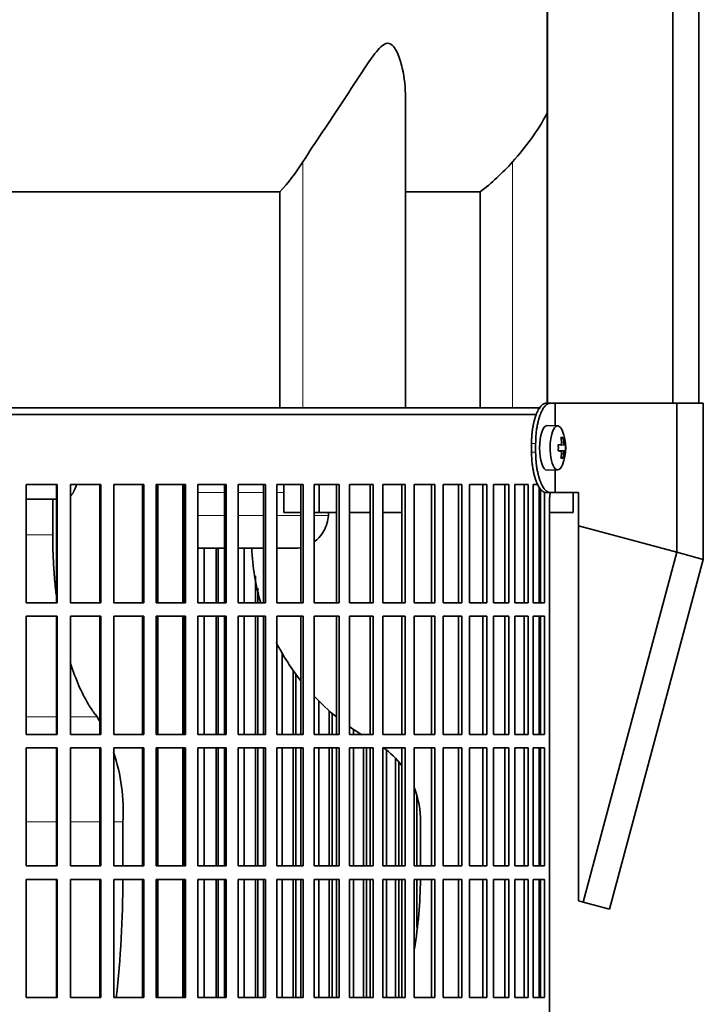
# Model space of a CAD drawing. Header units: millimetres. Extents: x 392 to 1266, y -2435 to 1911.
# Tile 18 of 24: x 1050 to 1204, y -309 to -88. Entities that reach past the tile are written whole.
import ezdxf

# ---------------------------------------------------------------- set-up
doc = ezdxf.new("R2010")
doc.units = ezdxf.units.MM
for name, color, linetype in [('M5X8_UNI7687', 7, 'Continuous'), ('MID_344-6', 7, 'Continuous'), ('VSI344-454_FILTR', 7, 'Continuous'), ('VSI344-454_SUPPO', 7, 'Continuous'), ('VSI344-454_TERMI', 7, 'Continuous'), ('VSI344_DIFFUSORE', 7, 'Continuous')]:
    doc.layers.add(name, color=color, linetype=linetype)

# ---------------------------------------------------------------- blocks, each defined once
blk = doc.blocks.new('SE3')
at = {"layer": 'M5X8_UNI7687', "color": 7, "linetype": 'Continuous', "lineweight": 35}
for p, q in [((1171.07, -178.89), (1168.72, -178.82)), ((1172.59, -183.11), (1171.19, -183.24)), ((1171.19, -183.17), (1171.77, -183.11)), ((1172.79, -183.13), (1171.19, -183.25)), ((1172.22, -181.49), (1171.81, -181.8)), ((1172.79, -184.52), (1171.19, -184.4)), ((1171.19, -184.41), (1172.59, -184.53)), ((1171.77, -184.53), (1171.19, -184.48)), ((1172.22, -186.16), (1171.81, -185.85)), ((1168.72, -188.82), (1171.07, -188.75))]:
    blk.add_line(p, q, dxfattribs=at)
at = {"layer": 'M5X8_UNI7687', "color": 4, "linetype": 'Continuous', "lineweight": 9}
for p, q in [((1171.19, -183.17), (1171.76, -183.11)), ((1171.93, -182.66), (1172.42, -182.62)), ((1171.76, -184.53), (1171.19, -184.48)), ((1172.42, -185.03), (1171.93, -184.99))]:
    blk.add_line(p, q, dxfattribs=at)
at = {"layer": 'M5X8_UNI7687', "color": 7, "linetype": 'Continuous', "lineweight": 35}
for centre, radius, start, end in [((1162.87, -183.82), 10, 337.7946, 22.2054), ((1163.19, -183.82), 9.62, 355.8727, 4.1273)]:
    blk.add_arc(centre, radius, start, end, dxfattribs=at)
for centre, major_axis, ratio, start_param, end_param in [((1171.05, -183.82), (0, -4.93), 0.34202, 2.444185, 6.283185), ((1168.7, -183.82), (0, -5), 0.34202, 3.141593, 6.283185), ((1162.89, -183.98), (9.97, 0.82), 0.029809, 0.468971, 0.583531), ((1166, -183.82), (0, -9.26), 0.562348, 1.49595, 1.645642), ((1164.95, -186.89), (7.67, 5.19), 0.199978, 0.212267, 0.361959), ((1162.94, -183.82), (0, 10), 0.906308, 4.833518, 4.948078), ((1162.83, -183.82), (0, 10), 0.965926, 4.833518, 4.948078), ((1162.89, -183.98), (9.97, 0.82), 0.029809, 0.112154, 0.226713), ((1162.89, -183.67), (9.97, -0.82), 0.029809, -0.583531, -0.468971), ((1162.94, -183.82), (0, -10), 0.906308, 1.335108, 1.449667), ((1162.83, -183.82), (0, -10), 0.965926, 1.335108, 1.449667), ((1162.89, -183.67), (9.97, -0.82), 0.029809, -0.226713, -0.112154), ((1171.05, -183.82), (0, -4.93), 0.34202, 0, 0.697408), ((1164.95, -180.76), (7.67, -5.19), 0.199978, -0.361959, -0.212267), ((1168.7, -183.82), (0, -5), 0.34202, 0, 0.010116)]:
    blk.add_ellipse(centre, major_axis=major_axis, ratio=ratio, start_param=start_param, end_param=end_param, dxfattribs=at)
for points in [[(1171.76, -183.11), (1171.77, -183.11), (1171.79, -183.11), (1171.81, -183.1), (1171.83, -183.09), (1171.85, -183.08), (1171.86, -183.06), (1171.88, -183.03), (1171.89, -183), (1171.91, -182.97), (1171.92, -182.93), (1171.93, -182.89), (1171.93, -182.85), (1171.94, -182.8), (1171.94, -182.76), (1171.94, -182.72), (1171.94, -182.67), (1171.94, -182.63), (1171.93, -182.62)], [(1172.42, -182.62), (1172.42, -182.63), (1172.43, -182.67), (1172.43, -182.72), (1172.44, -182.76), (1172.45, -182.8), (1172.46, -182.85), (1172.47, -182.89), (1172.48, -182.93), (1172.49, -182.97), (1172.51, -183), (1172.52, -183.03), (1172.53, -183.06), (1172.54, -183.08), (1172.56, -183.09), (1172.57, -183.1), (1172.58, -183.11), (1172.59, -183.11), (1172.59, -183.11)], [(1171.93, -185.03), (1171.94, -185.01), (1171.94, -184.98), (1171.94, -184.93), (1171.94, -184.89), (1171.94, -184.84), (1171.93, -184.8), (1171.93, -184.76), (1171.92, -184.72), (1171.91, -184.68), (1171.89, -184.65), (1171.88, -184.62), (1171.86, -184.59), (1171.85, -184.57), (1171.83, -184.56), (1171.81, -184.54), (1171.79, -184.54), (1171.77, -184.53), (1171.76, -184.53)], [(1172.59, -184.53), (1172.59, -184.53), (1172.58, -184.54), (1172.57, -184.54), (1172.56, -184.56), (1172.54, -184.57), (1172.53, -184.59), (1172.52, -184.62), (1172.51, -184.65), (1172.49, -184.68), (1172.48, -184.72), (1172.47, -184.76), (1172.46, -184.8), (1172.45, -184.84), (1172.44, -184.89), (1172.43, -184.93), (1172.43, -184.98), (1172.42, -185.01), (1172.42, -185.03)]]:
    blk.add_open_spline(points, degree=3, dxfattribs=at)
at = {"layer": 'MID_344-6', "color": 7, "linetype": 'Continuous', "lineweight": 35}
for p, q in [((1168.78, 1118.18), (1168.78, -173.82)), ((1196.92, -173.82), (1196.92, 1118.18)), ((1202.71, -173.82), (1202.71, 1118.18)), ((1168.71, 21.68), (1168.71, -173.82))]:
    blk.add_line(p, q, dxfattribs=at)
at = {"layer": 'VSI344-454_FILTR', "color": 7, "linetype": 'Continuous', "lineweight": 35}
for p, q in [((889.41, -176.32), (1166.38, -176.32)), ((1051.88, -192.07), (1058.83, -192.07)), ((1051.88, -218.57), (1051.88, -192.07)), ((1058.67, -218.57), (1058.67, -192.07)), ((1058.83, -218.57), (1058.83, -192.07)), ((1061.76, -192.07), (1068.61, -192.07)), ((1061.76, -218.57), (1061.76, -192.07)), ((1068.39, -218.57), (1068.39, -192.07)), ((1068.61, -218.57), (1068.61, -192.07)), ((1071.49, -192.07), (1078.22, -192.07)), ((1071.49, -218.57), (1071.49, -192.07)), ((1077.93, -218.57), (1077.93, -192.07)), ((1078.22, -218.57), (1078.22, -192.07)), ((1081.04, -192.07), (1087.61, -192.07)), ((1081.04, -218.57), (1081.04, -192.07)), ((1087.25, -218.57), (1087.25, -192.07)), ((1087.61, -218.57), (1087.61, -192.07)), ((1090.35, -192.07), (1096.73, -192.07)), ((1090.35, -218.57), (1090.35, -192.07)), ((1096.31, -218.57), (1096.31, -192.07)), ((1096.73, -218.57), (1096.73, -192.07)), ((1099.39, -192.07), (1105.54, -192.07)), ((1099.39, -218.57), (1099.39, -192.07)), ((1105.05, -218.57), (1105.05, -192.07)), ((1105.54, -218.57), (1105.54, -192.07)), ((1108.1, -192.07), (1114, -192.07)), ((1108.1, -218.57), (1108.1, -192.07)), ((1113.45, -218.57), (1113.45, -192.07)), ((1114, -218.57), (1114, -192.07)), ((1116.44, -192.07), (1122.06, -192.07)), ((1116.44, -218.57), (1116.44, -192.07)), ((1121.46, -218.57), (1121.46, -192.07)), ((1122.06, -218.57), (1122.06, -192.07)), ((1124.38, -192.07), (1129.68, -192.07)), ((1124.38, -218.57), (1124.38, -192.07)), ((1129.03, -218.57), (1129.03, -192.07)), ((1129.68, -218.57), (1129.68, -192.07)), ((1131.87, -192.07), (1136.84, -192.07)), ((1131.87, -218.57), (1131.87, -192.07)), ((1136.13, -218.57), (1136.13, -192.07)), ((1136.84, -218.57), (1136.84, -192.07)), ((1138.87, -192.07), (1143.49, -192.07)), ((1138.87, -218.57), (1138.87, -192.07)), ((1142.73, -218.57), (1142.73, -192.07)), ((1143.49, -218.57), (1143.49, -192.07)), ((1145.37, -192.07), (1149.6, -192.07)), ((1145.37, -218.57), (1145.37, -192.07)), ((1148.8, -218.57), (1148.8, -192.07)), ((1149.6, -218.57), (1149.6, -192.07)), ((1151.31, -192.07), (1155.14, -192.07)), ((1151.31, -218.57), (1151.31, -192.07)), ((1154.3, -218.57), (1154.3, -192.07)), ((1155.14, -218.57), (1155.14, -192.07)), ((1156.68, -192.07), (1160.09, -192.07)), ((1156.68, -218.57), (1156.68, -192.07)), ((1159.21, -218.57), (1159.21, -192.07)), ((1160.09, -218.57), (1160.09, -192.07)), ((1161.44, -192.07), (1164.42, -192.07)), ((1161.44, -218.57), (1161.44, -192.07)), ((1163.51, -218.57), (1163.51, -192.07)), ((1164.42, -218.57), (1164.42, -192.07)), ((1165.58, -192.07), (1166.63, -192.07)), ((1165.58, -218.57), (1165.58, -192.07)), ((1167.17, -218.57), (1167.17, -193.01)), ((1168.1, -218.57), (1168.1, -193.73)), ((1169.2, -467.32), (1169.2, -196.32)), ((1091.81, -218.57), (1091.81, -206.32)), ((1094.45, -218.57), (1094.45, -206.32)), ((1094.91, -218.57), (1094.91, -206.32)), ((1100.72, -218.57), (1100.72, -206.32)), ((1103.27, -218.57), (1103.27, -212.55)), ((1103.79, -218.57), (1103.79, -215.31)), ((1051.88, -218.57), (1058.83, -218.57)), ((1061.76, -218.57), (1068.61, -218.57)), ((1071.49, -218.57), (1078.22, -218.57)), ((1081.04, -218.57), (1087.61, -218.57)), ((1090.35, -218.57), (1096.73, -218.57)), ((1099.39, -218.57), (1105.54, -218.57)), ((1108.1, -218.57), (1114, -218.57)), ((1116.44, -218.57), (1122.06, -218.57)), ((1124.38, -218.57), (1129.68, -218.57)), ((1131.87, -218.57), (1136.84, -218.57)), ((1138.87, -218.57), (1143.49, -218.57)), ((1145.37, -218.57), (1149.6, -218.57)), ((1151.31, -218.57), (1155.14, -218.57)), ((1156.68, -218.57), (1160.09, -218.57)), ((1161.44, -218.57), (1164.42, -218.57)), ((1165.58, -218.57), (1168.1, -218.57)), ((1051.88, -221.57), (1058.83, -221.57)), ((1051.88, -248.07), (1051.88, -221.57)), ((1058.67, -248.07), (1058.67, -221.57)), ((1058.83, -248.07), (1058.83, -221.57)), ((1061.76, -221.57), (1068.61, -221.57)), ((1061.76, -248.07), (1061.76, -221.57)), ((1068.39, -248.07), (1068.39, -221.57)), ((1068.61, -248.07), (1068.61, -221.57)), ((1071.49, -221.57), (1078.22, -221.57)), ((1071.49, -248.07), (1071.49, -221.57)), ((1077.93, -248.07), (1077.93, -221.57)), ((1078.22, -248.07), (1078.22, -221.57)), ((1081.04, -221.57), (1087.61, -221.57)), ((1081.04, -248.07), (1081.04, -221.57)), ((1087.25, -248.07), (1087.25, -221.57)), ((1087.61, -248.07), (1087.61, -221.57)), ((1090.35, -221.57), (1096.73, -221.57)), ((1090.35, -248.07), (1090.35, -221.57)), ((1091.81, -248.07), (1091.81, -221.57)), ((1094.45, -248.07), (1094.45, -221.57)), ((1094.91, -248.07), (1094.91, -221.57)), ((1096.31, -248.07), (1096.31, -221.57)), ((1096.73, -248.07), (1096.73, -221.57)), ((1099.39, -221.57), (1105.54, -221.57)), ((1099.39, -248.07), (1099.39, -221.57)), ((1100.72, -248.07), (1100.72, -221.57)), ((1103.27, -248.07), (1103.27, -221.57)), ((1103.79, -248.07), (1103.79, -221.57)), ((1105.05, -248.07), (1105.05, -221.57)), ((1105.54, -248.07), (1105.54, -221.57)), ((1108.1, -221.57), (1114, -221.57)), ((1108.1, -248.07), (1108.1, -221.57)), ((1113.45, -248.07), (1113.45, -221.57)), ((1114, -248.07), (1114, -221.57)), ((1116.44, -221.57), (1122.06, -221.57)), ((1116.44, -248.07), (1116.44, -221.57)), ((1121.46, -248.07), (1121.46, -221.57)), ((1122.06, -248.07), (1122.06, -221.57)), ((1124.38, -221.57), (1129.68, -221.57)), ((1124.38, -248.07), (1124.38, -221.57)), ((1129.03, -248.07), (1129.03, -221.57)), ((1129.68, -248.07), (1129.68, -221.57)), ((1131.87, -221.57), (1136.84, -221.57)), ((1131.87, -248.07), (1131.87, -221.57)), ((1136.13, -248.07), (1136.13, -221.57)), ((1136.84, -248.07), (1136.84, -221.57)), ((1138.87, -221.57), (1143.49, -221.57)), ((1138.87, -248.07), (1138.87, -221.57)), ((1142.73, -248.07), (1142.73, -221.57)), ((1143.49, -248.07), (1143.49, -221.57)), ((1145.37, -221.57), (1149.6, -221.57)), ((1145.37, -248.07), (1145.37, -221.57)), ((1148.8, -248.07), (1148.8, -221.57)), ((1149.6, -248.07), (1149.6, -221.57)), ((1151.31, -221.57), (1155.14, -221.57)), ((1151.31, -248.07), (1151.31, -221.57)), ((1154.3, -248.07), (1154.3, -221.57)), ((1155.14, -248.07), (1155.14, -221.57)), ((1156.68, -221.57), (1160.09, -221.57)), ((1156.68, -248.07), (1156.68, -221.57)), ((1159.21, -248.07), (1159.21, -221.57)), ((1160.09, -248.07), (1160.09, -221.57)), ((1161.44, -221.57), (1164.42, -221.57)), ((1161.44, -248.07), (1161.44, -221.57)), ((1163.51, -248.07), (1163.51, -221.57)), ((1164.42, -248.07), (1164.42, -221.57)), ((1165.58, -221.57), (1168.1, -221.57)), ((1165.58, -248.07), (1165.58, -221.57)), ((1167.17, -248.07), (1167.17, -221.57)), ((1168.1, -248.07), (1168.1, -221.57)), ((1109.3, -248.07), (1109.3, -229.88)), ((1111.74, -248.07), (1111.74, -233.78)), ((1112.32, -248.07), (1112.32, -234.59)), ((1117.5, -248.07), (1117.5, -240.69)), ((1119.83, -248.07), (1119.83, -242.87)), ((1120.46, -248.07), (1120.46, -243.41)), ((1125.3, -248.07), (1125.3, -247.05)), ((1051.88, -248.07), (1058.83, -248.07)), ((1061.76, -248.07), (1068.61, -248.07)), ((1071.49, -248.07), (1078.22, -248.07)), ((1081.04, -248.07), (1087.61, -248.07)), ((1090.35, -248.07), (1096.73, -248.07)), ((1099.39, -248.07), (1105.54, -248.07)), ((1108.1, -248.07), (1114, -248.07)), ((1116.44, -248.07), (1122.06, -248.07)), ((1124.38, -248.07), (1129.68, -248.07)), ((1131.87, -248.07), (1136.84, -248.07)), ((1138.87, -248.07), (1143.49, -248.07)), ((1145.37, -248.07), (1149.6, -248.07)), ((1151.31, -248.07), (1155.14, -248.07)), ((1156.68, -248.07), (1160.09, -248.07)), ((1161.44, -248.07), (1164.42, -248.07)), ((1165.58, -248.07), (1168.1, -248.07)), ((1051.88, -251.07), (1058.83, -251.07)), ((1051.88, -277.57), (1051.88, -251.07)), ((1058.67, -277.57), (1058.67, -251.07)), ((1058.83, -277.57), (1058.83, -251.07)), ((1061.76, -251.07), (1068.61, -251.07)), ((1061.76, -277.57), (1061.76, -251.07)), ((1068.39, -277.57), (1068.39, -251.07)), ((1068.61, -277.57), (1068.61, -251.07)), ((1071.49, -251.07), (1078.22, -251.07)), ((1071.49, -277.57), (1071.49, -251.07)), ((1077.93, -277.57), (1077.93, -251.07)), ((1078.22, -277.57), (1078.22, -251.07)), ((1081.04, -251.07), (1087.61, -251.07)), ((1081.04, -277.57), (1081.04, -251.07)), ((1087.25, -277.57), (1087.25, -251.07)), ((1087.61, -277.57), (1087.61, -251.07)), ((1090.35, -251.07), (1096.73, -251.07)), ((1090.35, -277.57), (1090.35, -251.07)), ((1091.81, -277.57), (1091.81, -251.07)), ((1094.45, -277.57), (1094.45, -251.07)), ((1094.91, -277.57), (1094.91, -251.07)), ((1096.31, -277.57), (1096.31, -251.07)), ((1096.73, -277.57), (1096.73, -251.07)), ((1099.39, -251.07), (1105.54, -251.07)), ((1099.39, -277.57), (1099.39, -251.07)), ((1100.72, -277.57), (1100.72, -251.07)), ((1103.27, -277.57), (1103.27, -251.07)), ((1103.79, -277.57), (1103.79, -251.07)), ((1105.05, -277.57), (1105.05, -251.07)), ((1105.54, -277.57), (1105.54, -251.07)), ((1108.1, -251.07), (1114, -251.07)), ((1108.1, -277.57), (1108.1, -251.07)), ((1109.3, -277.57), (1109.3, -251.07)), ((1111.74, -277.57), (1111.74, -251.07)), ((1112.32, -277.57), (1112.32, -251.07)), ((1113.45, -277.57), (1113.45, -251.07)), ((1114, -277.57), (1114, -251.07)), ((1116.44, -251.07), (1122.06, -251.07)), ((1116.44, -277.57), (1116.44, -251.07)), ((1117.5, -277.57), (1117.5, -251.07)), ((1119.83, -277.57), (1119.83, -251.07)), ((1120.46, -277.57), (1120.46, -251.07)), ((1121.46, -277.57), (1121.46, -251.07)), ((1122.06, -277.57), (1122.06, -251.07)), ((1124.38, -251.07), (1129.68, -251.07)), ((1124.38, -277.57), (1124.38, -251.07)), ((1125.3, -277.57), (1125.3, -251.07)), ((1127.5, -277.57), (1127.5, -251.07)), ((1128.18, -277.57), (1128.18, -251.07)), ((1129.03, -277.57), (1129.03, -251.07)), ((1129.68, -277.57), (1129.68, -251.07)), ((1131.87, -251.07), (1136.84, -251.07)), ((1131.87, -277.57), (1131.87, -251.07)), ((1132.64, -277.57), (1132.64, -251.54)), ((1136.13, -277.57), (1136.13, -251.07)), ((1136.84, -277.57), (1136.84, -251.07)), ((1138.87, -251.07), (1143.49, -251.07)), ((1138.87, -277.57), (1138.87, -251.07)), ((1142.73, -277.57), (1142.73, -251.07)), ((1143.49, -277.57), (1143.49, -251.07)), ((1145.37, -251.07), (1149.6, -251.07)), ((1145.37, -277.57), (1145.37, -251.07)), ((1148.8, -277.57), (1148.8, -251.07)), ((1149.6, -277.57), (1149.6, -251.07)), ((1151.31, -251.07), (1155.14, -251.07)), ((1151.31, -277.57), (1151.31, -251.07)), ((1154.3, -277.57), (1154.3, -251.07)), ((1155.14, -277.57), (1155.14, -251.07)), ((1156.68, -251.07), (1160.09, -251.07)), ((1156.68, -277.57), (1156.68, -251.07)), ((1159.21, -277.57), (1159.21, -251.07)), ((1160.09, -277.57), (1160.09, -251.07)), ((1161.44, -251.07), (1164.42, -251.07)), ((1161.44, -277.57), (1161.44, -251.07)), ((1163.51, -277.57), (1163.51, -251.07)), ((1164.42, -277.57), (1164.42, -251.07)), ((1165.58, -251.07), (1168.1, -251.07)), ((1165.58, -277.57), (1165.58, -251.07)), ((1167.17, -277.57), (1167.17, -251.07)), ((1168.1, -277.57), (1168.1, -251.07)), ((1134.7, -277.57), (1134.7, -253.43)), ((1135.43, -277.57), (1135.43, -254.23)), ((1139.5, -277.57), (1139.5, -261.98)), ((1051.88, -277.57), (1058.83, -277.57)), ((1061.76, -277.57), (1068.61, -277.57)), ((1071.49, -277.57), (1078.22, -277.57)), ((1081.04, -277.57), (1087.61, -277.57)), ((1090.35, -277.57), (1096.73, -277.57)), ((1099.39, -277.57), (1105.54, -277.57)), ((1108.1, -277.57), (1114, -277.57)), ((1116.44, -277.57), (1122.06, -277.57)), ((1124.38, -277.57), (1129.68, -277.57)), ((1131.87, -277.57), (1136.84, -277.57)), ((1138.87, -277.57), (1143.49, -277.57)), ((1145.37, -277.57), (1149.6, -277.57)), ((1151.31, -277.57), (1155.14, -277.57)), ((1156.68, -277.57), (1160.09, -277.57)), ((1161.44, -277.57), (1164.42, -277.57)), ((1165.58, -277.57), (1168.1, -277.57)), ((1051.88, -280.57), (1058.83, -280.57)), ((1051.88, -307.07), (1051.88, -280.57)), ((1058.67, -307.07), (1058.67, -280.57)), ((1058.83, -307.07), (1058.83, -280.57)), ((1061.76, -280.57), (1068.61, -280.57)), ((1061.76, -307.07), (1061.76, -280.57)), ((1068.39, -307.07), (1068.39, -280.57)), ((1068.61, -307.07), (1068.61, -280.57)), ((1071.49, -280.57), (1078.22, -280.57)), ((1071.49, -307.07), (1071.49, -280.57)), ((1077.93, -307.07), (1077.93, -280.57)), ((1078.22, -307.07), (1078.22, -280.57)), ((1081.04, -280.57), (1087.61, -280.57)), ((1081.04, -307.07), (1081.04, -280.57)), ((1087.25, -307.07), (1087.25, -280.57)), ((1087.61, -307.07), (1087.61, -280.57)), ((1090.35, -280.57), (1096.73, -280.57)), ((1090.35, -307.07), (1090.35, -280.57)), ((1091.81, -307.07), (1091.81, -280.57)), ((1094.45, -307.07), (1094.45, -280.57)), ((1094.91, -307.07), (1094.91, -280.57)), ((1096.31, -307.07), (1096.31, -280.57)), ((1096.73, -307.07), (1096.73, -280.57)), ((1099.39, -280.57), (1105.54, -280.57)), ((1099.39, -307.07), (1099.39, -280.57)), ((1100.72, -307.07), (1100.72, -280.57)), ((1103.27, -307.07), (1103.27, -280.57)), ((1103.79, -307.07), (1103.79, -280.57)), ((1105.05, -307.07), (1105.05, -280.57)), ((1105.54, -307.07), (1105.54, -280.57)), ((1108.1, -280.57), (1114, -280.57)), ((1108.1, -307.07), (1108.1, -280.57)), ((1109.3, -307.07), (1109.3, -280.57)), ((1111.74, -307.07), (1111.74, -280.57)), ((1112.32, -307.07), (1112.32, -280.57)), ((1113.45, -307.07), (1113.45, -280.57)), ((1114, -307.07), (1114, -280.57)), ((1116.44, -280.57), (1122.06, -280.57)), ((1116.44, -307.07), (1116.44, -280.57)), ((1117.5, -307.07), (1117.5, -280.57)), ((1119.83, -307.07), (1119.83, -280.57)), ((1120.46, -307.07), (1120.46, -280.57)), ((1121.46, -307.07), (1121.46, -280.57)), ((1122.06, -307.07), (1122.06, -280.57)), ((1124.38, -280.57), (1129.68, -280.57)), ((1124.38, -307.07), (1124.38, -280.57)), ((1125.3, -307.07), (1125.3, -280.57)), ((1127.5, -307.07), (1127.5, -280.57)), ((1128.18, -307.07), (1128.18, -280.57)), ((1129.03, -307.07), (1129.03, -280.57)), ((1129.68, -307.07), (1129.68, -280.57)), ((1131.87, -280.57), (1136.84, -280.57)), ((1131.87, -307.07), (1131.87, -280.57)), ((1132.64, -307.07), (1132.64, -280.57)), ((1134.7, -307.07), (1134.7, -280.57)), ((1135.43, -307.07), (1135.43, -280.57)), ((1136.13, -307.07), (1136.13, -280.57)), ((1136.84, -307.07), (1136.84, -280.57)), ((1138.87, -280.57), (1143.49, -280.57)), ((1138.87, -307.07), (1138.87, -280.57)), ((1139.5, -291.35), (1139.5, -280.57)), ((1142.73, -307.07), (1142.73, -280.57)), ((1143.49, -307.07), (1143.49, -280.57)), ((1145.37, -280.57), (1149.6, -280.57)), ((1145.37, -307.07), (1145.37, -280.57)), ((1148.8, -307.07), (1148.8, -280.57)), ((1149.6, -307.07), (1149.6, -280.57)), ((1151.31, -280.57), (1155.14, -280.57)), ((1151.31, -307.07), (1151.31, -280.57)), ((1154.3, -307.07), (1154.3, -280.57)), ((1155.14, -307.07), (1155.14, -280.57)), ((1156.68, -280.57), (1160.09, -280.57)), ((1156.68, -307.07), (1156.68, -280.57)), ((1159.21, -307.07), (1159.21, -280.57)), ((1160.09, -307.07), (1160.09, -280.57)), ((1161.44, -280.57), (1164.42, -280.57)), ((1161.44, -307.07), (1161.44, -280.57)), ((1163.51, -307.07), (1163.51, -280.57)), ((1164.42, -307.07), (1164.42, -280.57)), ((1165.58, -280.57), (1168.1, -280.57)), ((1165.58, -307.07), (1165.58, -280.57)), ((1167.17, -307.07), (1167.17, -280.57)), ((1168.1, -307.07), (1168.1, -280.57)), ((1051.88, -307.07), (1058.83, -307.07)), ((1061.76, -307.07), (1068.61, -307.07)), ((1071.49, -307.07), (1078.22, -307.07)), ((1081.04, -307.07), (1087.61, -307.07)), ((1090.35, -307.07), (1096.73, -307.07)), ((1099.39, -307.07), (1105.54, -307.07)), ((1108.1, -307.07), (1114, -307.07)), ((1116.44, -307.07), (1122.06, -307.07)), ((1124.38, -307.07), (1129.68, -307.07)), ((1131.87, -307.07), (1136.84, -307.07)), ((1138.87, -307.07), (1143.49, -307.07)), ((1145.37, -307.07), (1149.6, -307.07)), ((1151.31, -307.07), (1155.14, -307.07)), ((1156.68, -307.07), (1160.09, -307.07)), ((1161.44, -307.07), (1164.42, -307.07)), ((1165.58, -307.07), (1168.1, -307.07))]:
    blk.add_line(p, q, dxfattribs=at)
blk.add_open_spline([(1169.2, -196.32), (1169.2, -196.25), (1169.2, -196.1), (1169.2, -195.89), (1169.21, -195.67), (1169.22, -195.46), (1169.23, -195.24), (1169.25, -195.03), (1169.27, -194.82), (1169.29, -194.62), (1169.33, -194.26), (1169.37, -193.98), (1169.41, -193.78)], degree=3, knots=[0, 0, 0, 0, 0.027983, 0.0557899, 0.0834734, 0.1110867, 0.1386835, 0.1663177, 0.1940428, 0.2219119, 0.2499772, 0.3401037, 0.3401037, 0.3401037, 0.3401037], dxfattribs=at)
at = {"layer": 'VSI344-454_SUPPO', "color": 7, "linetype": 'Continuous', "lineweight": 35}
for p, q in [((890.41, -174.82), (1167.18, -174.82)), ((1081.38, -218.57), (1081.38, -192.07)), ((1086.98, -218.57), (1086.98, -192.07)), ((1109.62, -198.32), (1109.62, -192.07)), ((1117.57, -198.32), (1117.57, -192.07)), ((1166.92, -218.57), (1166.92, -192.64)), ((1174.56, -198.32), (1174.56, -193.82)), ((1058.67, -195.32), (1051.88, -195.32)), ((1057.81, -203.32), (1057.81, -195.32)), ((1109.62, -198.32), (1113.45, -198.32)), ((1116.44, -198.32), (1117.57, -198.32)), ((1117.57, -198.32), (1121.46, -198.32)), ((1119.69, -198.32), (1119.64, -199.02)), ((1124.38, -198.32), (1129.03, -198.32)), ((1131.87, -198.32), (1136.13, -198.32)), ((1166.92, -198.32), (1167.17, -198.32)), ((1169.2, -198.32), (1174.56, -198.32)), ((1086.98, -206.32), (1087.25, -206.32)), ((1090.35, -206.32), (1096.31, -206.32)), ((1099.39, -206.32), (1105.05, -206.32)), ((1108.1, -206.32), (1112.27, -206.32)), ((1081.38, -248.07), (1081.38, -221.57)), ((1086.98, -248.07), (1086.98, -221.57)), ((1166.92, -248.07), (1166.92, -221.57)), ((1081.38, -277.57), (1081.38, -251.07)), ((1086.98, -277.57), (1086.98, -251.07)), ((1166.92, -277.57), (1166.92, -251.07)), ((1073.53, -277.57), (1073.53, -267.67)), ((1140.27, -277.57), (1140.27, -267.67)), ((1081.38, -307.07), (1081.38, -280.57)), ((1086.98, -307.07), (1086.98, -280.57)), ((1166.92, -307.07), (1166.92, -280.57))]:
    blk.add_line(p, q, dxfattribs=at)
at = {"layer": 'VSI344-454_SUPPO', "color": 4, "linetype": 'Continuous', "lineweight": 9}
for p, q in [((1087.25, -193.8), (1086.98, -193.8)), ((1096.31, -193.8), (1090.35, -193.8)), ((1105.05, -193.8), (1099.39, -193.8)), ((1109.62, -193.8), (1108.1, -193.8)), ((1086.98, -199.02), (1087.25, -199.02)), ((1090.35, -199.02), (1096.31, -199.02)), ((1099.39, -199.02), (1105.05, -199.02)), ((1108.1, -199.02), (1113.45, -199.02)), ((1116.44, -199.02), (1119.64, -199.02)), ((1051.88, -203.32), (1057.81, -203.32)), ((1051.88, -244.11), (1058.67, -244.11)), ((1061.76, -244.11), (1067.77, -244.11)), ((1051.88, -267.67), (1058.67, -267.67)), ((1061.76, -267.67), (1068.39, -267.67)), ((1071.49, -267.67), (1073.53, -267.67))]:
    blk.add_line(p, q, dxfattribs=at)
at = {"layer": 'VSI344-454_SUPPO', "color": 7, "linetype": 'Continuous', "lineweight": 35}
for centre, radius, start, end in [((1153.81, -204.18), 51.42, 182.4022, 196.313), ((1153.81, -204.18), 51.42, 206.9098, 218.3384), ((1153.81, -204.18), 51.42, 223.3713, 231.0148), ((1032.84, -265.13), 40.77, 29.5855, 31.0329), ((1153.81, -204.18), 51.42, 235.1243, 238.7393), ((1120.12, -267.34), 20.16, 37.3723, 54.125), ((1032.84, -265.13), 40.77, 356.415, 18.7628), ((1120.12, -267.34), 20.16, 359.0367, 20.9718), ((842.07, -280.9), 231.46, 353.5074, 0.0812), ((1040.5, -279.75), 99.78, 350.5352, 359.5249)]:
    blk.add_arc(centre, radius, start, end, dxfattribs=at)
for points, knots in [([(1061.76, -194.7), (1061.76, -194.69), (1061.8, -194.66), (1061.86, -194.59), (1061.95, -194.48), (1062.04, -194.37), (1062.12, -194.26), (1062.21, -194.14), (1062.29, -194.01), (1062.37, -193.89), (1062.44, -193.76), (1062.51, -193.62), (1062.58, -193.49), (1062.65, -193.35), (1062.75, -193.13), (1062.89, -192.81), (1063.02, -192.45), (1063.1, -192.23), (1063.12, -192.15)], [0.278994, 0.278994, 0.278994, 0.278994, 0.281711, 0.30324, 0.3244693, 0.3453991, 0.3660293, 0.3863599, 0.4063909, 0.4261223, 0.4455542, 0.4646864, 0.4835192, 0.5020524, 0.5202861, 0.5697227, 0.6188322, 0.6436574, 0.6436574, 0.6436574, 0.6436574]), ([(1116.45, -204.93), (1116.85, -204.63), (1117.67, -203.88), (1118.67, -202.47), (1119.39, -200.79), (1119.55, -199.6), (1119.64, -199.02)], [0.6618207, 0.6618207, 0.6618207, 0.6618207, 0.7370741, 0.8280903, 0.9157328, 1, 1, 1, 1]), ([(1058.66, -217.33), (1058.61, -216.86), (1058.39, -215.01), (1058.09, -211.75), (1057.85, -207.53), (1057.82, -204.72), (1057.81, -203.32)], [0.7211557, 0.7211557, 0.7211557, 0.7211557, 0.7499879, 0.8349442, 0.9182801, 1, 1, 1, 1]), ([(1067.77, -244.11), (1067.56, -243.84), (1067.1, -243.26), (1066.38, -242.23), (1065.54, -240.89), (1064.63, -239.21), (1063.31, -236.4), (1062.37, -233.9), (1061.78, -232.04), (1061.75, -231.95)], [0, 0, 0, 0, 0.0369621, 0.0786432, 0.1250422, 0.1876, 0.2501534, 0.3862477, 0.3924382, 0.3924382, 0.3924382, 0.3924382])]:
    blk.add_open_spline(points, degree=3, knots=knots, dxfattribs=at)
blk.add_open_spline([(1112.15, -206.32), (1112.59, -206.33), (1113.03, -206.29), (1113.47, -206.22)], degree=3, dxfattribs=at)
at = {"layer": 'VSI344-454_TERMI', "color": 7, "linetype": 'Continuous', "lineweight": 35}
for p, q in [((1168.43, -173.82), (1169.35, -173.82)), ((1169.35, -173.82), (1170.52, -173.82)), ((1170.52, -173.82), (1197.79, -173.82)), ((1170.52, -178.88), (1170.52, -173.82)), ((1197.79, -173.82), (1203.72, -173.82)), ((1197.79, -207.24), (1197.79, -173.82)), ((1203.72, -208.82), (1203.72, -173.82)), ((1165.2, -182.82), (1165.2, -184.82)), ((1166.12, -182.82), (1166.12, -184.82)), ((1170.52, -193.82), (1170.52, -188.77)), ((1169.35, -193.82), (1168.43, -193.82)), ((1169.35, -193.82), (1170.52, -193.82)), ((1170.52, -193.82), (1175.7, -193.82)), ((1175.7, -201.32), (1175.7, -193.82)), ((1175.7, -201.32), (1197.79, -207.24)), ((1175.7, -285.36), (1175.7, -201.32)), ((1197.79, -207.24), (1176.78, -285.65)), ((1197.79, -207.24), (1203.72, -208.82)), ((1203.72, -208.82), (1182.71, -287.23)), ((1176.78, -285.65), (1175.7, -285.36)), ((1182.71, -287.23), (1176.78, -285.65))]:
    blk.add_line(p, q, dxfattribs=at)
at = {"layer": 'VSI344-454_TERMI', "color": 4, "linetype": 'Continuous', "lineweight": 9}
for p, q in [((1165.2, -182.82), (1166.12, -182.82)), ((1166.12, -184.82), (1165.2, -184.82))]:
    blk.add_line(p, q, dxfattribs=at)
at = {"layer": 'VSI344-454_TERMI', "color": 7, "linetype": 'Continuous', "lineweight": 35}
for points, knots in [([(1165.2, -182.82), (1165.2, -182.72), (1165.2, -182.53), (1165.21, -182.23), (1165.22, -181.94), (1165.23, -181.64), (1165.25, -181.35), (1165.27, -181.06), (1165.29, -180.78), (1165.32, -180.49), (1165.35, -180.21), (1165.38, -179.92), (1165.42, -179.64), (1165.49, -179.19), (1165.6, -178.56), (1165.78, -177.81), (1165.98, -177.09), (1166.2, -176.43), (1166.44, -175.84), (1166.7, -175.31), (1166.98, -174.86), (1167.23, -174.53), (1167.45, -174.29), (1167.65, -174.12), (1167.84, -173.99), (1168.04, -173.89), (1168.23, -173.83), (1168.36, -173.83), (1168.43, -173.82)], [0, 0, 0, 0, 0.021051, 0.042002, 0.062876, 0.083693, 0.104478, 0.125254, 0.146042, 0.166866, 0.187748, 0.208712, 0.229779, 0.250971, 0.313214, 0.375619, 0.438632, 0.501394, 0.564154, 0.627126, 0.689277, 0.751393, 0.793158, 0.834556, 0.875762, 0.916954, 0.958308, 1, 1, 1, 1]), ([(1169.35, -173.82), (1169.32, -173.82), (1169.25, -173.83), (1169.16, -173.84), (1169.06, -173.86), (1168.96, -173.9), (1168.86, -173.94), (1168.77, -173.99), (1168.67, -174.05), (1168.57, -174.12), (1168.47, -174.2), (1168.38, -174.29), (1168.28, -174.39), (1168.12, -174.57), (1167.9, -174.86), (1167.63, -175.31), (1167.37, -175.84), (1167.12, -176.43), (1166.9, -177.09), (1166.7, -177.81), (1166.53, -178.56), (1166.4, -179.28), (1166.3, -179.92), (1166.24, -180.49), (1166.19, -181.06), (1166.15, -181.64), (1166.13, -182.23), (1166.12, -182.63), (1166.12, -182.82)], [0, 0, 0, 0, 0.020905, 0.041705, 0.062421, 0.083075, 0.103688, 0.124284, 0.144884, 0.165511, 0.186186, 0.206932, 0.227771, 0.248723, 0.310801, 0.372931, 0.435895, 0.498659, 0.561404, 0.62443, 0.686816, 0.749074, 0.79132, 0.833156, 0.874759, 0.916313, 0.958, 1, 1, 1, 1]), ([(1168.43, -193.82), (1168.39, -193.82), (1168.33, -193.82), (1168.23, -193.81), (1168.13, -193.78), (1168.04, -193.75), (1167.94, -193.71), (1167.84, -193.66), (1167.75, -193.6), (1167.65, -193.52), (1167.55, -193.45), (1167.45, -193.36), (1167.36, -193.26), (1167.2, -193.08), (1166.98, -192.79), (1166.7, -192.34), (1166.44, -191.81), (1166.2, -191.21), (1165.98, -190.56), (1165.78, -189.84), (1165.6, -189.08), (1165.48, -188.37), (1165.38, -187.73), (1165.32, -187.16), (1165.26, -186.59), (1165.23, -186), (1165.2, -185.42), (1165.2, -185.02), (1165.2, -184.82)], [0, 0, 0, 0, 0.0209, 0.041695, 0.062405, 0.083053, 0.103661, 0.12425, 0.144843, 0.165462, 0.18613, 0.206867, 0.227697, 0.24864, 0.310747, 0.372907, 0.43587, 0.498639, 0.561388, 0.624414, 0.686801, 0.749062, 0.791311, 0.833148, 0.874754, 0.91631, 0.957998, 1, 1, 1, 1]), ([(1166.12, -184.82), (1166.12, -184.92), (1166.12, -185.12), (1166.13, -185.42), (1166.14, -185.71), (1166.15, -186), (1166.17, -186.3), (1166.19, -186.58), (1166.21, -186.87), (1166.24, -187.16), (1166.27, -187.44), (1166.31, -187.72), (1166.34, -188), (1166.41, -188.46), (1166.53, -189.08), (1166.7, -189.84), (1166.9, -190.56), (1167.12, -191.21), (1167.37, -191.81), (1167.63, -192.34), (1167.9, -192.79), (1168.15, -193.12), (1168.38, -193.36), (1168.57, -193.53), (1168.77, -193.66), (1168.96, -193.75), (1169.16, -193.81), (1169.29, -193.82), (1169.35, -193.82)], [0, 0, 0, 0, 0.021051, 0.042001, 0.062873, 0.08369, 0.104474, 0.125249, 0.146036, 0.166859, 0.18774, 0.208703, 0.229768, 0.250959, 0.313199, 0.375603, 0.438616, 0.501374, 0.564129, 0.627102, 0.689223, 0.75131, 0.793093, 0.834507, 0.875728, 0.916932, 0.958298, 1, 1, 1, 1])]:
    blk.add_open_spline(points, degree=3, knots=knots, dxfattribs=at)
at = {"layer": 'VSI344_DIFFUSORE', "color": 7, "linetype": 'Continuous', "lineweight": 35}
for p, q in [((1136.92, -174.82), (1136.92, -105.31)), ((1046.41, -126.45), (1108.75, -126.45)), ((1108.75, -126.45), (1108.75, -174.82)), ((1136.92, -126.45), (1153.66, -126.45)), ((1153.66, -126.45), (1153.66, -174.82))]:
    blk.add_line(p, q, dxfattribs=at)
at = {"layer": 'VSI344_DIFFUSORE', "color": 4, "linetype": 'Continuous', "lineweight": 9}
for p, q in [((1113.88, -174.82), (1113.88, -119.72)), ((1160.91, -174.82), (1160.91, -119.72))]:
    blk.add_line(p, q, dxfattribs=at)
at = {"layer": 'VSI344_DIFFUSORE', "color": 7, "linetype": 'Continuous', "lineweight": 35}
for centre, radius, start, end in [((1119.84, -82.15), 55.66, 317.5527, 331.4608), ((1073.84, -94.53), 47.3, 317.5584, 327.8201), ((1121.05, -84.03), 53.5, 307.5516, 318.1618)]:
    blk.add_arc(centre, radius, start, end, dxfattribs=at)
blk.add_open_spline([(1136.92, -105.32), (1136.92, -103.12), (1136.7, -100.89), (1135.94, -97.52), (1135.6, -96.35), (1134.87, -94.75), (1134.59, -94.24), (1133.88, -93.4), (1133.42, -93.09), (1132.39, -93.14), (1131.86, -93.49), (1130.93, -94.35), (1130.5, -94.87), (1129.25, -96.48), (1128.47, -97.65), (1126.14, -101.15), (1124.59, -103.58), (1121.44, -108.34), (1119.87, -110.68), (1116.78, -115.29), (1115.24, -117.57), (1113.88, -119.72)], degree=3, knots=[0.2596572, 0.2596572, 0.2596572, 0.2596572, 0.375, 0.375, 0.4375, 0.4375, 0.46875, 0.46875, 0.5, 0.5, 0.53125, 0.53125, 0.5625, 0.5625, 0.625, 0.625, 0.75, 0.75, 0.875, 0.875, 1, 1, 1, 1], dxfattribs=at)

msp = doc.modelspace()

# ---------------------------------------------------------------- block references
msp.add_blockref('SE3', (0, 0))

doc.saveas('drawing.dxf')
